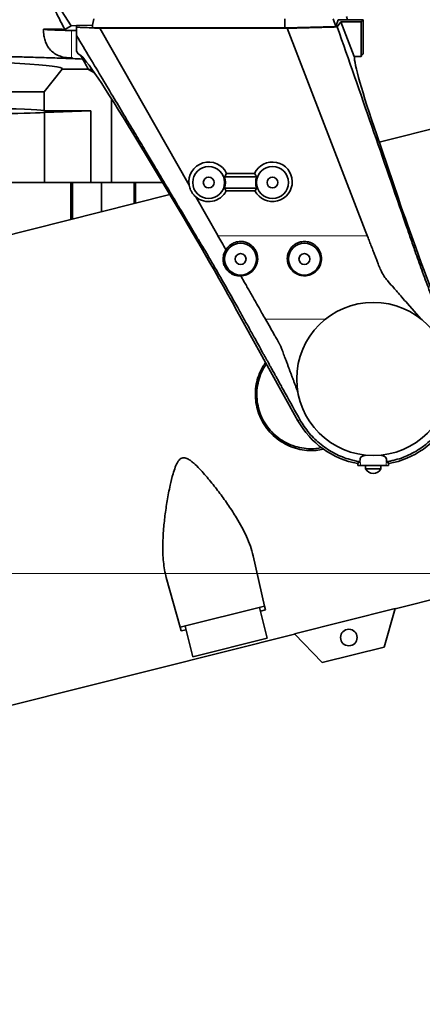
# Model space of a CAD drawing. Header units: millimetres. Extents: x 0 to 11920, y 0 to 8400.
# Tile 25 of 58: x 2975 to 3290, y 6395 to 7167. Entities that reach past the tile are written whole.
import ezdxf

# ---------------------------------------------------------------- set-up
doc = ezdxf.new("R2010")
doc.units = ezdxf.units.MM
doc.header["$LTSCALE"] = 20
doc.styles.add('SLDTEXTSTYLE0', font='TXT', dxfattribs={"width": 0.605})
doc.dimstyles.new('SLDDIMSTYLE0', dxfattribs={"dimtxt": 70, "dimasz": 70, "dimexe": 0, "dimexo": 0.0625, "dimgap": 17.5, "dimtad": 1, "dimdec": 1, "dimrnd": 1e-09, "dimzin": 12, "dimdsep": 46, "dimtxsty": 'SLDTEXTSTYLE0', "dimsah": 1, "dimcen": 0.09, "dimadec": 0, "dimazin": 3, "dimtfac": 1, "dimtofl": 0, "dimtmove": 0, "dimatfit": 3, "dimfxl": 1, "dimfrac": 2, "dimtolj": 1, "dimtzin": 12, "dimarcsym": 0})

# ---------------------------------------------------------------- blocks, each defined once
blk = doc.blocks.new('_D_4')
at = {"color": 7, "linetype": 'Continuous', "lineweight": 0}
for p, q in [((2793.1, 6732.88), (3368.2, 6732.88)), ((3338.2, 5587.88), (3338.2, 6732.88)), ((2553.54, 5587.88), (3368.2, 5587.88))]:
    blk.add_line(p, q, dxfattribs=at)
at = {"color": 7, "linetype": 'Continuous', "lineweight": 18}
for points in [[(3338.2, 6732.88), (3328.2, 6662.88), (3348.2, 6662.88)], [(3338.2, 5587.88), (3348.2, 5657.88), (3328.2, 5657.88)]]:
    blk.add_solid(points, dxfattribs=at)
at = {"color": 7, "linetype": 'Continuous', "lineweight": 18, "insert": (3247.97, 6053.44), "char_height": 70, "attachment_point": 1, "rotation": 90, "style": 'SLDTEXTSTYLE0'}
blk.add_mtext('1145', dxfattribs=at)
blk = doc.blocks.new('_D_11')
at = {"color": 7, "linetype": 'Continuous', "lineweight": 0}
for p, q in [((3258.88, 7562.88), (3957.47, 7562.88)), ((3927.47, 7562.88), (3927.47, 5191.88)), ((2805.72, 5191.88), (3957.47, 5191.88))]:
    blk.add_line(p, q, dxfattribs=at)
at = {"color": 7, "linetype": 'Continuous', "lineweight": 18}
for points in [[(3927.47, 7562.88), (3917.47, 7492.88), (3937.47, 7492.88)], [(3927.47, 5191.88), (3937.47, 5261.88), (3917.47, 5261.88)]]:
    blk.add_solid(points, dxfattribs=at)
at = {"color": 7, "linetype": 'Continuous', "lineweight": 18, "insert": (3837.23, 6270.44), "char_height": 70, "attachment_point": 1, "rotation": 90, "style": 'SLDTEXTSTYLE0'}
blk.add_mtext('2371', dxfattribs=at)

msp = doc.modelspace()

# ---------------------------------------------------------------- linework, layer by layer
at = {"color": 7, "linetype": 'Continuous', "lineweight": 35}
for p, q in [((3015.2, 7162.37), (2986.41, 7207.1)), ((3033.15, 7167.78), (3032.12, 7162.73)), ((3182.76, 7160.71), (3182.76, 7167.78)), ((3220.5, 7167.78), (3222.59, 7161.64)), ((3222.59, 7161.64), (3224.59, 7167.05)), ((3226.66, 7165.48), (3223.84, 7161.37)), ((3244.04, 7167.05), (3224.59, 7167.05)), ((3226.66, 7165.48), (3237.15, 7138.29)), ((3242.47, 7165.48), (3226.66, 7165.48)), ((3231.73, 7167.05), (3230.92, 7169.48)), ((3244.04, 7167.05), (3242.47, 7165.48)), ((3242.47, 7165.48), (3242.47, 7138.29)), ((3244.04, 7167.05), (3244.04, 7140.37)), ((3015.2, 7162.37), (3010.22, 7159.49)), ((3019.54, 7162.46), (3015.2, 7162.37)), ((3032.12, 7162.73), (3019.54, 7162.46)), ((3019.54, 7162.46), (3019.54, 7161.25)), ((3032.12, 7160.71), (3019.54, 7161.25)), ((3019.54, 7161.19), (3019.54, 7154.65)), ((3032.12, 7160.71), (3032.12, 7162.73)), ((3182.76, 7160.71), (3032.12, 7160.71)), ((3107.78, 7037.31), (3037.84, 7160.37)), ((3184.52, 7160.37), (3037.84, 7160.37)), ((3182.76, 7160.71), (3222.59, 7161.64)), ((3184.52, 7160.37), (3245.75, 7001.68)), ((3019.54, 7142.42), (3019.54, 7154.65)), ((3020.68, 7140.37), (3019.54, 7142.42)), ((3015.45, 7137.04), (3016.33, 7137.04)), ((3016.33, 7137.04), (3016.29, 7136.53)), ((3016.29, 7136.53), (3016.33, 7136.57)), ((3016.33, 7136.57), (3016.33, 7137.04)), ((3022.18, 7139.49), (3020.68, 7140.37)), ((3242.47, 7138.29), (3237.15, 7138.29)), ((3244.04, 7140.37), (3243.16, 7139.49)), ((2994.04, 7110.48), (3008.13, 7128.38)), ((3008.13, 7128.38), (3028.81, 7128.38)), ((3033.57, 7125.37), (3028.99, 7128.07)), ((2878.51, 7110.48), (2994.04, 7110.48)), ((2994.04, 7095.48), (2994.04, 7110.48)), ((3046.86, 7105.11), (3046.86, 7039.48)), ((3030.79, 7095.48), (2994.04, 7095.48)), ((3030.79, 7095.48), (2994.5, 7094.31)), ((3030.79, 7095.48), (3030.79, 7039.48)), ((3359.08, 7096.82), (3256.64, 7071.09)), ((2994.5, 7094.31), (2994.5, 7039.48)), ((3094.47, 7026.77), (3064.37, 7076.7)), ((3254.73, 7076.7), (3271.73, 7026.77)), ((3160.71, 7043.87), (3135.38, 7043.87)), ((3137.08, 7046.48), (3159, 7046.48)), ((2949.63, 7039.48), (2981.14, 7039.48)), ((2981.14, 7039.48), (2994.5, 7039.48)), ((2994.5, 7039.48), (3030.79, 7039.48)), ((3015.13, 7010.42), (3015.13, 7039.48)), ((3016.38, 7039.48), (3016.38, 7010.74)), ((3030.79, 7039.48), (3046.86, 7039.48)), ((3039.09, 7039.48), (3039.09, 7016.44)), ((3046.86, 7039.48), (3086.81, 7039.48)), ((3064.75, 7022.89), (3064.75, 7039.48)), ((3065.76, 7023.14), (3065.76, 7039.48)), ((3135.38, 7034.87), (3160.71, 7034.87)), ((3092.59, 7029.88), (2881.55, 6976.87)), ((3130.24, 6997.79), (3112.98, 7028.16)), ((3159.32, 7032.77), (3136.77, 7032.77)), ((3130.29, 6997.7), (3130.24, 6997.79)), ((3245.75, 7001.68), (3247.27, 6997.75)), ((3247.27, 6997.75), (3247.28, 6997.7)), ((3148.18, 6966.24), (3151.2, 6960.93)), ((3289.19, 6932.54), (3278.79, 6944.47)), ((3192.99, 6852.64), (3148.8, 6932.37)), ((3167.43, 6932.37), (3167.47, 6932.3)), ((3167.47, 6932.3), (3170.33, 6927.25)), ((3170.33, 6927.25), (3172.58, 6923.31)), ((3289.34, 6932.37), (3289.19, 6932.54)), ((3193.35, 6855.56), (3194.51, 6853.48)), ((3239.95, 6818.95), (3241.6, 6820.42)), ((3240.03, 6817.37), (3239.95, 6818.95)), ((3241.73, 6822.52), (3241.6, 6820.42)), ((3262.48, 6820.42), (3262.36, 6822.52)), ((3262.48, 6820.42), (3264.14, 6818.95)), ((3264.14, 6818.95), (3264.05, 6817.37)), ((3242, 6817.37), (3240.03, 6817.37)), ((3262.09, 6817.37), (3242, 6817.37)), ((3246.04, 6817.37), (3246.04, 6814.77)), ((3246.04, 6814.77), (3258.01, 6814.77)), ((3258.01, 6814.77), (3258.04, 6814.77)), ((3258.04, 6814.77), (3258.04, 6817.37)), ((3264.05, 6817.37), (3262.09, 6817.37)), ((3269.06, 6705.09), (3446.29, 6749.6)), ((3157.97, 6746.74), (3166.8, 6707.24)), ((3089.81, 6729.62), (3100.7, 6690.63)), ((3166.8, 6707.24), (3100.7, 6690.63)), ((3168.93, 6682), (3162.84, 6706.24)), ((3167.45, 6704.31), (3163.57, 6703.34)), ((3166.8, 6707.24), (3167.45, 6704.31)), ((3269.11, 6705.24), (3190.23, 6685.42)), ((3260.52, 6675.1), (3269.11, 6705.24)), ((3101.5, 6687.74), (3100.7, 6690.63)), ((3105.38, 6688.72), (3101.5, 6687.74)), ((3104.65, 6691.63), (3110.74, 6667.38)), ((2968.76, 6629.66), (3190.33, 6685.31)), ((3168.93, 6682), (3110.74, 6667.38)), ((3190.23, 6685.42), (3212.03, 6662.92)), ((3212.03, 6662.92), (3260.52, 6675.1))]:
    msp.add_line(p, q, dxfattribs=at)
at = {"color": 8, "linetype": 'Continuous', "lineweight": 18}
for p, q in [((3015.45, 7137.04), (3015.45, 7158.59)), ((3132.6, 6997.7), (3130.29, 6997.7)), ((3220, 6997.7), (3132.6, 6997.7)), ((3247.28, 6997.7), (3220, 6997.7)), ((3214.74, 6932.37), (3167.43, 6932.37)), ((3192.99, 6852.64), (3194.51, 6853.48)), ((3242, 6817.37), (3241.73, 6822.52)), ((3262.09, 6817.37), (3262.36, 6822.52))]:
    msp.add_line(p, q, dxfattribs=at)
at = {"color": 7, "linetype": 'Continuous', "lineweight": 35}
for centre, radius in [((3123.04, 7039.37), 12.5), ((3173.04, 7039.37), 12.5), ((3123.04, 7039.37), 4.25), ((3173.04, 7039.37), 4.25), ((3148.04, 6979.37), 12.5), ((3198.04, 6979.37), 12.5), ((3148.04, 6979.37), 4.25), ((3198.04, 6979.37), 4.25), ((3252.04, 6885.37), 60), ((3232.87, 6682.59), 6.5)]:
    msp.add_circle(centre, radius, dxfattribs=at)
for centre, radius, start, end in [((3123.04, 7039.37), 13.13, 339.95516, 20.04484), ((3173.04, 7039.37), 13.13, 159.95516, 200.04484), ((3252.04, 6885.37), 67.52, 280.31754, 21.1), ((3252.04, 6885.37), 67.52, 209, 259.68246), ((3252.16, 6818.17), 7, 209.04975, 269.02274), ((3251.92, 6818.17), 7, 270.97726, 330.95025)]:
    msp.add_arc(centre, radius, start, end, dxfattribs=at)
for centre, major_axis, ratio, start_param, end_param in [((3047.54, 7159.73), (54, 0), 0.026186, 3.140691, 4.075898), ((2899.54, 7154.48), (195, 0), 0.026186, 0.907505, 0.934305), ((2899.54, 7128.62), (108.67, 0), 0.052452, 6.241946, 7.927595), ((2899.54, 7128.38), (195, 0), 0.052408, 0.876929, 0.928679), ((3115.75, 6969.72), (-94.46, 169.94), 0.045807, 5.367612, 6.20537), ((2899.48, 7379.98), (-212.78, 384.91), 0.025354, 2.232246, 2.270182), ((3303.44, 6969.72), (-65.77, 169.97), 0.048877, 0.110733, 0.871208), ((3243.62, 6969.72), (0, 170), 0.052408, 0.05236, 0.129643), ((2899.48, 7119.2), (213, 0), 0.052408, 0.900727, 0.917245), ((2899.54, 7095.48), (94.5, 0), 0.026186, 0, 1.856687), ((2899.54, 7095.48), (105, 0), 0.026186, 4.73605, 5.842125), ((3123.04, 7039.94), (0, 15.5), 0.999326, 5.147987, 8.024471), ((3173.04, 7039.94), (0, 15.5), 0.999326, 2.052032, 7.418384), ((3139.81, 6932.37), (-83.35, 149.95), 0.045807, 4.686933, 5.367612), ((3123.04, 7039.94), (0, 15.5), 0.999326, 2.434549, 4.231153), ((3314.7, 6932.37), (-58.03, 149.97), 0.048877, 0.871208, 1.551887)]:
    msp.add_ellipse(centre, major_axis=major_axis, ratio=ratio, start_param=start_param, end_param=end_param, dxfattribs=at)
for points, knots in [([(2985.9, 7206.18), (2988.12, 7202.01), (2992.56, 7193.65), (2998.8, 7181.73), (3004.75, 7170.24), (3008.4, 7163.08), (3010.22, 7159.49)], [0, 0, 0, 0, 0.248877, 0.498184, 0.748851, 1, 1, 1, 1]), ([(2993.54, 7159.73), (2996.37, 7159.69), (3002.03, 7159.62), (3007.49, 7159.53), (3010.22, 7159.49)], [0, 0, 0, 0, 0.499516, 1, 1, 1, 1]), ([(2993.54, 7159.73), (2993.62, 7157.95), (2993.74, 7154.82), (2994.76, 7150.68), (2996.2, 7147.19), (2998.37, 7143.88), (3001.44, 7140.94), (3005.47, 7138.69), (3010.15, 7137.3), (3013.68, 7137.13), (3015.45, 7137.04)], [0, 0, 0, 0, 0.149775, 0.264371, 0.379204, 0.493643, 0.626975, 0.760161, 0.88011, 1, 1, 1, 1]), ([(3037.84, 7160.37), (3035.05, 7160.49), (3029.91, 7160.72), (3023.82, 7160.99), (3020.52, 7161.14), (3019.54, 7161.19)], [0, 0, 0, 0, 0.455791, 0.838247, 1, 1, 1, 1]), ([(3223.84, 7161.37), (3220.63, 7161.27), (3214.2, 7161.08), (3204.4, 7160.83), (3194.52, 7160.59), (3187.85, 7160.44), (3184.52, 7160.37)], [0, 0, 0, 0, 0.252916, 0.505831, 0.752755, 1, 1, 1, 1]), ([(3310.77, 6915.93), (3309.24, 6919.87), (3306.2, 6927.75), (3302.13, 6938.32), (3298.61, 6947.6), (3295.63, 6955.54), (3292.75, 6963.33), (3289.98, 6970.92), (3287.34, 6978.26), (3284.39, 6986.6), (3281.21, 6995.78), (3261.05, 7054.09), (3241.84, 7109.47), (3223.84, 7161.37)], [0, 0, 0, 0, 0.042237, 0.084441, 0.113133, 0.141866, 0.170554, 0.198936, 0.227362, 0.255743, 0.299661, 0.3436, 1, 1, 1, 1]), ([(3019.54, 7154.65), (3023.01, 7148.83), (3029.76, 7137.51), (3039.6, 7121.02), (3048.86, 7105.49), (3057.54, 7090.93), (3065.64, 7077.34), (3072.9, 7065.16), (3079.36, 7054.33), (3085.06, 7044.77), (3089.79, 7036.84), (3093.63, 7030.41), (3095.93, 7026.55), (3097.37, 7024.13), (3098.01, 7023.05), (3098.65, 7021.99), (3099.27, 7020.94), (3099.89, 7019.91), (3100.49, 7018.9), (3102.32, 7015.84), (3105.37, 7010.72), (3109.61, 7003.61), (3113.94, 6996.33), (3118.2, 6989.21), (3122.92, 6981.25), (3128.12, 6972.35), (3133.92, 6962.3), (3139.84, 6951.91), (3145.27, 6942.27), (3150.12, 6933.56), (3154.55, 6925.56), (3159.51, 6916.62), (3163.23, 6909.9), (3165.57, 6905.69), (3166.14, 6904.65), (3166.72, 6903.61), (3167.29, 6902.58), (3167.87, 6901.54), (3168.44, 6900.5), (3169.02, 6899.46), (3169.55, 6898.5), (3170.14, 6897.44), (3170.93, 6896.01), (3172.09, 6893.92), (3173.65, 6891.11), (3175.05, 6888.57), (3176.2, 6886.5), (3176.98, 6885.1), (3177.79, 6883.63), (3178.65, 6882.08), (3179.56, 6880.45), (3180.5, 6878.75), (3185.1, 6870.44), (3189.39, 6862.7), (3193.35, 6855.56)], [0, 0, 0, 0, 0.062209, 0.120973, 0.176292, 0.228165, 0.276592, 0.321575, 0.358309, 0.392376, 0.423774, 0.443036, 0.461135, 0.465038, 0.468883, 0.472669, 0.476397, 0.480066, 0.483676, 0.487228, 0.512786, 0.538343, 0.563254, 0.590392, 0.614926, 0.646691, 0.678588, 0.710811, 0.742984, 0.766155, 0.789278, 0.814912, 0.846582, 0.849693, 0.852803, 0.855914, 0.859024, 0.862135, 0.865245, 0.868356, 0.871466, 0.873885, 0.877907, 0.884317, 0.89274, 0.903174, 0.907141, 0.911336, 0.915759, 0.92041, 0.92529, 0.930397, 0.935733, 1, 1, 1, 1]), ([(2829.82, 7137.99), (2829.89, 7137.99), (2834.24, 7138.09), (2843.01, 7138.25), (2856.47, 7138.45), (2870.32, 7138.6), (2884.79, 7138.69), (2899.75, 7138.72), (2915.2, 7138.68), (2930.72, 7138.58), (2945.98, 7138.41), (2960.81, 7138.17), (2975.16, 7137.87), (2989.15, 7137.5), (3000.56, 7137.14), (3009.56, 7136.81), (3014.04, 7136.62), (3016.29, 7136.53)], [0, 0, 0, 0, 0.0011878, 0.071109, 0.1414282, 0.2129913, 0.2849814, 0.3621149, 0.4397843, 0.5191437, 0.599087, 0.6762034, 0.7538547, 0.8331923, 0.9131122, 0.9565089, 1, 1, 1, 1]), ([(3137.08, 7046.48), (3136.76, 7045.96), (3136.22, 7045.09), (3135.62, 7044.22), (3135.38, 7043.87)], [0, 0, 0, 0, 0.599954, 1, 1, 1, 1]), ([(3160.71, 7043.87), (3160.41, 7044.31), (3159.82, 7045.18), (3159.27, 7046.05), (3159, 7046.48)], [0, 0, 0, 0, 0.500545, 1, 1, 1, 1]), ([(3107.78, 7037.31), (3107.91, 7036.64), (3108.17, 7035.28), (3108.96, 7033.24), (3110.08, 7031.24), (3111.48, 7029.49), (3112.51, 7028.57), (3112.98, 7028.16)], [0, 0, 0, 0, 0.170141, 0.345231, 0.57222, 0.805741, 1, 1, 1, 1]), ([(3135.38, 7034.87), (3135.68, 7034.44), (3136.16, 7033.74), (3136.6, 7033.03), (3136.77, 7032.77)], [0, 0, 0, 0, 0.620229, 1, 1, 1, 1]), ([(3159.32, 7032.77), (3159.64, 7033.27), (3160.09, 7033.97), (3160.57, 7034.68), (3160.71, 7034.87)], [0, 0, 0, 0, 0.719637, 1, 1, 1, 1]), ([(3130.29, 6997.7), (3131.3, 6995.94), (3133.34, 6992.34), (3135.48, 6988.58), (3136.57, 6986.66)], [0, 0, 0, 0, 0.4896979, 1, 1, 1, 1]), ([(3247.28, 6997.7), (3247.75, 6996.5), (3248.69, 6994.06), (3250.15, 6990.26), (3251.59, 6986.53), (3252.79, 6983.42), (3253.8, 6980.82), (3254.75, 6978.39), (3255.71, 6975.87), (3256.6, 6973.53), (3257.44, 6971.51), (3258.82, 6968.63), (3260.84, 6965.26), (3264.22, 6961.11), (3267.53, 6957.37), (3271.09, 6953.28), (3274.68, 6949.18), (3277.33, 6946.14), (3278.79, 6944.47)], [0, 0, 0, 0, 0.06918, 0.139649, 0.211411, 0.273009, 0.306331, 0.349406, 0.401127, 0.436968, 0.469769, 0.505735, 0.588138, 0.652614, 0.752472, 0.817197, 0.899706, 1, 1, 1, 1]), ([(3136.57, 6986.66), (3136.6, 6986.7), (3137.07, 6987.48), (3138.14, 6988.88), (3139.94, 6990.5), (3141.86, 6991.7), (3143.81, 6992.53), (3145.9, 6993.04), (3148.64, 6993.27), (3151.96, 6992.76), (3155.11, 6991.29), (3157.42, 6989.43), (3159.06, 6987.49), (3160.28, 6985.36), (3161.09, 6983.06), (3161.49, 6980.62), (3161.43, 6978.09), (3160.89, 6975.59), (3159.89, 6973.23), (3158.51, 6971.16), (3156.79, 6969.41), (3154.87, 6968.03), (3152.78, 6967.04), (3150.55, 6966.38), (3148.98, 6966.29), (3148.18, 6966.24)], [0, 0, 0, 0, 0.0031765, 0.0508798, 0.0985445, 0.1354068, 0.1722439, 0.2092907, 0.246322, 0.3125582, 0.3783386, 0.4274013, 0.4734434, 0.5195074, 0.5654652, 0.6114207, 0.6591596, 0.7068785, 0.7523882, 0.797876, 0.8395898, 0.881291, 0.920062, 0.958828, 1, 1, 1, 1]), ([(3207.81, 6988.91), (3207.3, 6989.41), (3206.28, 6990.4), (3204.43, 6991.6), (3202.37, 6992.51), (3200.21, 6993.04), (3198.07, 6993.21), (3195.42, 6993.01), (3192.27, 6992.05), (3189.56, 6990.26), (3187.71, 6988.35), (3186.45, 6986.57), (3185.46, 6984.52), (3184.8, 6982.2), (3184.56, 6979.73), (3184.79, 6977.19), (3185.5, 6974.73), (3186.64, 6972.47), (3188.17, 6970.49), (3189.94, 6968.88), (3191.95, 6967.64), (3194.06, 6966.78), (3196.25, 6966.3), (3198.44, 6966.18), (3200.61, 6966.43), (3202.69, 6967.01), (3204.63, 6967.91), (3206.41, 6969.11), (3207.97, 6970.57), (3209.3, 6972.28), (3210.33, 6974.18), (3211.07, 6976.27), (3211.45, 6978.48), (3211.47, 6980.8), (3211.08, 6983.13), (3210.29, 6985.31), (3209.21, 6987.26), (3208.28, 6988.36), (3207.81, 6988.91)], [0, 0, 0, 0, 0.025946, 0.051876, 0.077981, 0.104066, 0.127265, 0.150464, 0.193342, 0.238632, 0.264428, 0.290234, 0.319619, 0.349007, 0.380474, 0.41193, 0.442689, 0.473432, 0.501789, 0.530134, 0.556273, 0.582407, 0.607228, 0.632049, 0.656325, 0.680603, 0.704904, 0.72921, 0.754071, 0.778939, 0.804981, 0.831031, 0.858918, 0.886813, 0.916903, 0.946994, 0.973501, 1, 1, 1, 1]), ([(3136.57, 6986.66), (3135.99, 6985.65), (3135.1, 6984.13), (3134.47, 6981.62), (3134.21, 6979.09), (3134.57, 6976.03), (3135.87, 6972.83), (3137.62, 6970.46), (3139.54, 6968.75), (3141.6, 6967.48), (3143.97, 6966.58), (3146.25, 6966.19), (3147.65, 6966.22), (3148.18, 6966.24)], [0, 0, 0, 0, 0.118044, 0.179261, 0.242809, 0.350665, 0.450766, 0.559024, 0.638795, 0.720854, 0.826112, 0.934379, 1, 1, 1, 1]), ([(3151.2, 6960.93), (3151.8, 6959.86), (3153.06, 6957.65), (3155.01, 6954.22), (3157.08, 6950.58), (3158.98, 6947.23), (3160.81, 6944.02), (3162.65, 6940.77), (3164.9, 6936.81), (3166.54, 6933.93), (3167.43, 6932.37)], [0, 0, 0, 0, 0.114009, 0.235079, 0.363209, 0.498401, 0.586714, 0.699752, 0.837514, 1, 1, 1, 1]), ([(3172.58, 6923.31), (3173.19, 6922.24), (3174.24, 6920.39), (3175.57, 6918.05), (3176.39, 6916.61), (3176.78, 6915.93), (3177.04, 6915.46), (3177.36, 6914.9), (3177.78, 6914.14), (3178.15, 6913.46), (3178.47, 6912.86), (3178.74, 6912.35), (3179.09, 6911.64), (3179.54, 6910.66), (3180.1, 6909.32), (3180.71, 6907.7), (3181.39, 6905.85), (3182.15, 6903.82), (3182.91, 6901.79), (3183.77, 6899.49), (3184.66, 6897.11), (3185.52, 6894.81), (3186.19, 6893.04), (3186.86, 6891.24), (3187.61, 6889.22), (3188.51, 6886.82), (3189.41, 6884.41), (3190.31, 6882), (3191.21, 6879.6), (3192.09, 6877.24), (3192.67, 6875.69), (3192.95, 6874.94)], [0, 0, 0, 0, 0.0704011, 0.121553, 0.1534559, 0.1647509, 0.1661097, 0.1845217, 0.2010918, 0.2158205, 0.2287089, 0.2397583, 0.248971, 0.2737857, 0.3012561, 0.3314096, 0.3726416, 0.4138737, 0.4551057, 0.4963378, 0.5536997, 0.6003066, 0.6361584, 0.6612552, 0.7101135, 0.7589718, 0.8078302, 0.8566885, 0.9055468, 0.9544051, 1, 1, 1, 1]), ([(3262.48, 6820.42), (3262.85, 6820.48), (3264.07, 6820.68), (3266.33, 6821.13), (3270.38, 6822.13), (3275.45, 6823.78), (3281.26, 6826.32), (3286.18, 6829.05), (3290.42, 6831.88), (3294.03, 6834.66), (3297.44, 6837.69), (3301.52, 6841.85), (3306.08, 6847.52), (3310.14, 6854.2), (3313.14, 6860.7), (3315.25, 6866.75), (3316.49, 6871.86), (3317.15, 6875.81), (3317.48, 6878.47), (3317.71, 6881.11), (3317.83, 6883.71), (3317.84, 6886.28), (3317.76, 6888.81), (3317.58, 6891.31), (3317.32, 6893.67), (3317.01, 6895.78), (3316.71, 6897.49), (3316.4, 6899.03), (3316.04, 6900.63), (3315.57, 6902.5), (3315.04, 6904.34), (3314.48, 6906.12), (3313.96, 6907.64), (3313.58, 6908.63), (3313.42, 6909.05)], [0, 0, 0, 0, 0.009496, 0.03183, 0.05899, 0.116322, 0.168282, 0.221234, 0.260151, 0.299068, 0.337985, 0.376903, 0.448273, 0.523895, 0.576695, 0.631387, 0.68797, 0.711187, 0.734087, 0.756669, 0.778933, 0.800879, 0.822508, 0.84382, 0.865087, 0.883342, 0.898583, 0.909495, 0.923668, 0.940573, 0.958992, 0.972711, 0.988412, 1, 1, 1, 1]), ([(3212.98, 6830.33), (3211.06, 6829.95), (3206.73, 6829.1), (3199.9, 6829.2), (3192.71, 6830.38), (3185.85, 6832.75), (3179.37, 6836.26), (3173.55, 6840.81), (3168.5, 6846.36), (3164.5, 6852.64), (3161.6, 6859.53), (3159.92, 6866.66), (3159.44, 6873.98), (3160.15, 6881.17), (3162.08, 6888.18), (3164.57, 6893.98), (3166.83, 6897.14), (3167.67, 6898.32)], [0, 0, 0, 0, 0.0554258, 0.1251389, 0.1928422, 0.2624313, 0.3315865, 0.4026919, 0.4727128, 0.5448351, 0.6135284, 0.6842908, 0.7516639, 0.8209629, 0.8889174, 0.9587479, 1, 1, 1, 1]), ([(3211.55, 6831.5), (3210, 6831.2), (3206.04, 6830.43), (3199.57, 6830.59), (3192.38, 6831.82), (3185.56, 6834.27), (3179.2, 6837.85), (3173.6, 6842.4), (3168.81, 6847.87), (3165.06, 6854), (3162.39, 6860.71), (3160.89, 6867.7), (3160.59, 6874.9), (3161.48, 6882), (3163.63, 6888.86), (3165.95, 6893.95), (3167.88, 6896.49), (3168.35, 6897.1)], [0, 0, 0, 0, 0.0470639, 0.1201069, 0.1910972, 0.2641527, 0.3349929, 0.4079111, 0.4783266, 0.5508026, 0.6208707, 0.6929725, 0.762932, 0.8349152, 0.9049629, 0.9770282, 1, 1, 1, 1]), ([(3194.52, 6853.45), (3195.62, 6851.6), (3197.82, 6847.89), (3201.78, 6842.77), (3206.19, 6838.05), (3211.06, 6833.78), (3216.31, 6830.01), (3221.92, 6826.78), (3227.8, 6824.07), (3231.91, 6822.77), (3233.96, 6822.12)], [0, 0, 0, 0, 0.125, 0.25, 0.375, 0.5, 0.625, 0.75, 0.875, 1, 1, 1, 1]), ([(3246.22, 6825.65), (3245.61, 6825.5), (3244.12, 6825.14), (3242.47, 6824.23), (3241.81, 6823.24), (3241.74, 6822.63), (3241.73, 6822.52)], [0, 0, 0, 0, 0.23104, 0.566413, 0.916441, 1, 1, 1, 1]), ([(3262.36, 6822.52), (3262.21, 6823.04), (3261.99, 6823.82), (3260.85, 6824.64), (3259.64, 6825.22), (3258.49, 6825.5), (3257.86, 6825.65)], [0, 0, 0, 0, 0.3788019, 0.5663796, 0.760224, 1, 1, 1, 1]), ([(3089.81, 6729.62), (3089.32, 6731.6), (3088.35, 6735.57), (3087.53, 6741.98), (3087.1, 6748.68), (3087.04, 6756.88), (3087.53, 6766.66), (3088.72, 6778.11), (3090.46, 6789.92), (3092.57, 6800.98), (3094.71, 6809.81), (3096.48, 6815.38), (3097.88, 6818.67), (3099.03, 6820.76), (3100.37, 6822.42), (3101.82, 6823.4), (3103.48, 6823.72), (3105.56, 6823.34), (3107.88, 6822.07), (3110.31, 6820.22), (3113.33, 6817.51), (3118.22, 6812.46), (3124.68, 6804.88), (3131.94, 6795.58), (3138.75, 6786.08), (3144.48, 6777.23), (3149.16, 6769.12), (3152.85, 6761.72), (3155.98, 6754.24), (3157.31, 6749.25), (3157.97, 6746.74)], [0, 0, 0, 0, 0.036563, 0.073397, 0.110923, 0.148632, 0.206427, 0.264663, 0.324112, 0.383927, 0.429086, 0.455113, 0.467593, 0.480213, 0.488954, 0.497793, 0.50432, 0.512446, 0.527223, 0.541545, 0.556005, 0.585315, 0.642543, 0.700153, 0.758871, 0.817976, 0.862681, 0.907641, 0.953589, 1, 1, 1, 1]), ([(3233.96, 6822.12), (3235.27, 6821.77), (3237.79, 6821.09), (3240.37, 6820.64), (3241.6, 6820.42)], [0, 0, 0, 0, 0.519399, 1, 1, 1, 1])]:
    msp.add_open_spline(points, degree=3, knots=knots, dxfattribs=at)

# ---------------------------------------------------------------- dimensions: what is measured, and where the dimension line sits
at = {"color": 7, "linetype": 'Continuous', "lineweight": 18}
for base, p1, p2, picture, middle in [((3927.47, 5191.88), (3254.88, 7562.88), (2801.72, 5191.88), '_D_11', (3927.47, 6377.38)), ((3338.2, 6732.88), (2549.54, 5587.88), (2789.1, 6732.88), '_D_4', (3338.2, 6160.38))]:
    dim = msp.add_linear_dim(base=base, p1=p1, p2=p2, angle=90, dimstyle='SLDDIMSTYLE0', dxfattribs=at)
    dim.commit()
    dim.dimension.update_dxf_attribs({"geometry": picture, "text_midpoint": middle, "dimtype": 160})

doc.saveas('drawing.dxf')
